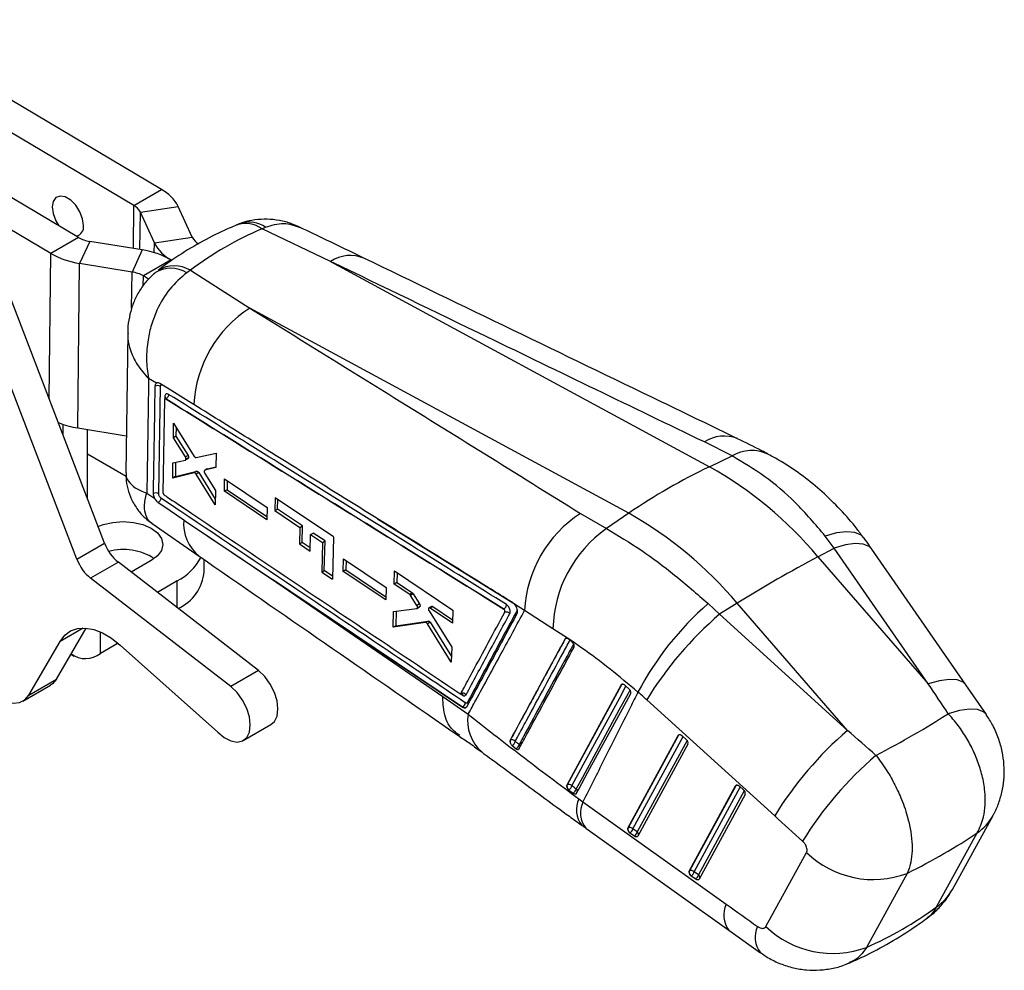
# Model space of a CAD drawing. Extents: x 72 to 515, y 20 to 374.
# Tile 13 of 25: x 420 to 515, y 74 to 166. Entities that reach past the tile are written whole.
import ezdxf

# ---------------------------------------------------------------- set-up
doc = ezdxf.new("R2010")
doc.units = 0
doc.header["$LTSCALE"] = 1.333333
doc.layers.get('0').update_dxf_attribs({"linetype": 'CONTINUOUS'})

msp = doc.modelspace()

# ---------------------------------------------------------------- linework, layer by layer
at = {"color": 7, "linetype": 'CONTINUOUS'}
for p, q in [((434.0606, 149.6568), (406.4024, 166.0279)), ((431.3893, 148.1147), (403.7311, 164.4858)), ((426.0467, 145.0305), (398.3885, 161.4016)), ((423.3754, 143.4884), (395.7173, 159.8595)), ((431.3893, 148.1147), (434.0606, 149.6568)), ((432.0219, 147.4695), (435.6709, 148.0145)), ((433.3761, 144.5046), (432.0219, 147.4695)), ((437.0251, 145.0496), (435.6709, 148.0145)), ((443.7573, 145.8545), (444.0877, 146.0112)), ((450.3661, 142.7219), (443.7573, 145.8545)), ((426.0467, 145.0305), (423.3754, 143.4884)), ((427.1425, 144.6527), (426.1646, 142.5266)), ((432.1972, 143.824), (427.1425, 144.6527)), ((433.3761, 144.5046), (437.0251, 145.0496)), ((432.1972, 143.824), (431.2193, 141.698)), ((428.5716, 115.5458), (418.1565, 142.677)), ((425.9895, 126.6611), (426.1646, 142.5266)), ((431.2193, 141.698), (426.1646, 142.5266)), ((434.9864, 142.8623), (432.3151, 141.3202)), ((450.3661, 142.7219), (486.9144, 122.9305)), ((436.8446, 141.8639), (436.5003, 141.6311)), ((436.8446, 141.8639), (442.5817, 138.2281)), ((425.9003, 114.0037), (415.4852, 141.1349)), ((432.8158, 141.0238), (432.3151, 141.3202)), ((479.1301, 118.4367), (442.5817, 138.2281)), ((430.7959, 135.7971), (430.6192, 122.3504)), ((433.5648, 130.9752), (432.8168, 131.4366)), ((433.7904, 120.3161), (433.963, 130.6657)), ((434.3549, 129.4003), (434.2007, 120.4356)), ((434.4019, 129.4858), (434.3906, 129.4793)), ((434.4733, 129.47), (434.4723, 129.4694)), ((434.4732, 129.4701), (434.4733, 129.47)), ((424.5731, 125.9618), (424.5731, 127.0069)), ((425.9895, 126.6611), (430.6658, 125.8945)), ((426.9302, 119.8217), (426.9302, 126.5069)), ((435.202, 125.7229), (435.2229, 127.1392)), ((435.2229, 127.1392), (437.2217, 123.9217)), ((435.4696, 126.7421), (435.4567, 125.8699)), ((435.4567, 125.8699), (435.202, 125.7229)), ((436.3638, 123.8659), (435.202, 125.7229)), ((435.4567, 125.8699), (436.6185, 124.0129)), ((489.0904, 123.9608), (486.4186, 125.3094)), ((426.9302, 124.1582), (430.6386, 122.0173)), ((435.1661, 123.303), (436.3588, 123.569)), ((436.6185, 124.0129), (436.3638, 123.8659)), ((436.3775, 123.5764), (436.6321, 123.7234)), ((436.6741, 123.7929), (436.4194, 123.6459)), ((437.3991, 123.8015), (439.3266, 124.2331)), ((439.3266, 124.2331), (439.3028, 122.8404)), ((486.9144, 122.9305), (489.0904, 123.9608)), ((435.1441, 121.8353), (435.1661, 123.303)), ((435.4193, 123.3595), (435.3988, 121.9823)), ((438.4783, 122.7215), (438.2234, 122.5744)), ((438.2405, 122.5814), (438.2251, 122.5716)), ((439.3028, 122.8404), (438.2405, 122.5814)), ((438.4953, 122.7285), (438.2405, 122.5814)), ((438.4953, 122.7285), (439.3043, 122.9257)), ((437.2175, 122.3344), (435.1441, 121.8353)), ((435.3988, 121.9823), (435.1441, 121.8353)), ((435.3988, 121.9823), (437.4722, 122.4814)), ((437.4722, 122.4814), (437.2175, 122.3344)), ((437.6496, 122.3627), (437.3949, 122.2156)), ((439.2406, 119.2533), (437.3949, 122.2156)), ((437.6496, 122.3627), (439.25, 119.7943)), ((438.2349, 122.2869), (439.2644, 120.6205)), ((440.128, 120.5587), (440.1494, 121.7649)), ((440.1494, 121.7649), (444.2506, 119.0087)), ((440.3987, 121.5974), (440.3828, 120.7058)), ((439.2644, 120.6205), (439.2406, 119.2533)), ((440.3828, 120.7058), (440.128, 120.5587)), ((440.3828, 120.7058), (444.2327, 118.1155)), ((432.6381, 120.3807), (433.4129, 119.8485)), ((434.3073, 120.2149), (434.3187, 120.2065)), ((444.2263, 117.8008), (440.128, 120.5587)), ((445.0208, 119.9387), (444.9958, 118.6961)), ((450.635, 116.1695), (445.0208, 119.9387)), ((445.2509, 118.8434), (445.2696, 119.7716)), ((444.2506, 119.0087), (444.2263, 117.8008)), ((444.9958, 118.6961), (445.2509, 118.8434)), ((447.6558, 117.2269), (445.2509, 118.8434)), ((436.2046, 117.8102), (436.3827, 117.6905)), ((444.9958, 118.6961), (447.4006, 117.0796)), ((474.4871, 118.4215), (476.9659, 116.9614)), ((479.1301, 118.4367), (476.9659, 116.9614)), ((433.1512, 117.4466), (437.7054, 114.2933)), ((436.3827, 117.6905), (444.7565, 112.0596)), ((447.4006, 117.0796), (447.3659, 115.4842)), ((447.4006, 117.0796), (447.6558, 117.2269)), ((447.6211, 115.6315), (447.6558, 117.2269)), ((448.4046, 114.7847), (448.4402, 116.3807)), ((448.4402, 116.3807), (448.6955, 116.5281)), ((448.4402, 116.3807), (449.5747, 115.618)), ((449.8301, 115.7654), (448.6955, 116.5281)), ((450.635, 116.1695), (450.5387, 112.0708)), ((498.9545, 115.0862), (498.0766, 116.2414)), ((425.9003, 114.0037), (428.5716, 115.5458)), ((447.3659, 115.4842), (447.6211, 115.6315)), ((447.3659, 115.4842), (448.4046, 114.7847)), ((448.4116, 115.0993), (447.6211, 115.6315)), ((449.5747, 115.618), (449.509, 112.765)), ((449.5747, 115.618), (449.8301, 115.7654)), ((449.7643, 112.9125), (449.8301, 115.7654)), ((497.3756, 114.2494), (498.9545, 115.0862)), ((508.0145, 101.9961), (498.9545, 115.0862)), ((511.6433, 101.8853), (502.5833, 114.9754)), ((438.1758, 112.8189), (438.1758, 113.9662)), ((451.5956, 112.8359), (451.6249, 114.0467)), ((451.6249, 114.0467), (455.7257, 111.2901)), ((497.3756, 114.2494), (508.0145, 101.9961)), ((429.8968, 113.7111), (427.2256, 112.169)), ((443.412, 103.2795), (429.8968, 113.7111)), ((433.0581, 113.8716), (431.1306, 112.7588)), ((451.8728, 113.8801), (451.8511, 112.9834)), ((440.7407, 101.7374), (427.2256, 112.169)), ((449.509, 112.765), (449.7643, 112.9125)), ((449.509, 112.765), (450.5387, 112.0708)), ((450.5461, 112.3854), (449.7643, 112.9125)), ((451.8511, 112.9834), (451.5956, 112.8359)), ((455.6936, 110.0778), (451.5956, 112.8359)), ((451.8511, 112.9834), (455.7019, 110.3919)), ((456.5121, 111.6112), (456.5453, 112.8747)), ((456.5453, 112.8747), (462.1606, 109.1074)), ((456.7927, 112.7087), (456.7677, 111.7588)), ((435.5723, 111.9122), (433.6587, 110.8075)), ((444.7565, 112.0596), (461.2089, 100.757)), ((455.7257, 111.2901), (455.6936, 110.0778)), ((456.7677, 111.7588), (456.5121, 111.6112)), ((458.0017, 110.6107), (456.5121, 111.6112)), ((456.7677, 111.7588), (458.2574, 110.7583)), ((458.2574, 110.7583), (458.0017, 110.6107)), ((458.3441, 110.6641), (458.0884, 110.5164)), ((458.6867, 109.5503), (458.0884, 110.5164)), ((458.3441, 110.6641), (458.9425, 109.698)), ((456.4409, 108.954), (458.6717, 109.2492)), ((458.9425, 109.698), (458.6867, 109.5503)), ((458.6977, 109.258), (458.9535, 109.4057)), ((458.9915, 109.4567), (458.7357, 109.3091)), ((460.1061, 109.4594), (459.8503, 109.3117)), ((460.2149, 109.4436), (459.9591, 109.2959)), ((462.1236, 107.8419), (459.9591, 109.2959)), ((460.2149, 109.4436), (462.1327, 108.1554)), ((469.0844, 109.0603), (468.0984, 109.6683)), ((468.0984, 109.6683), (468.1099, 109.6549)), ((486.7848, 109.7228), (487.8843, 108.6954)), ((489.5913, 109.7555), (487.8843, 108.6954)), ((500.2302, 97.5023), (489.5913, 109.7555)), ((456.3999, 107.452), (456.4409, 108.954)), ((456.6934, 108.9875), (456.6554, 107.5995)), ((459.8631, 109.0174), (462.0552, 105.5382)), ((462.1606, 109.1074), (462.1236, 107.8419)), ((467.074, 109.2049), (467.0684, 109.2016)), ((467.0737, 109.2053), (467.074, 109.2049)), ((471.8191, 107.2994), (469.0844, 109.0603)), ((487.8843, 108.6954), (500.2302, 97.5023)), ((423.9276, 102.4564), (426.7869, 107.3626)), ((459.538, 107.8969), (456.3999, 107.452)), ((456.6554, 107.5995), (456.3999, 107.452)), ((456.6554, 107.5995), (459.7938, 108.0446)), ((459.7938, 108.0446), (459.538, 107.8969)), ((459.9625, 107.9271), (459.7066, 107.7794)), ((462.0112, 104.0842), (459.7066, 107.7794)), ((459.9625, 107.9271), (462.0273, 104.6163)), ((421.2563, 100.9143), (424.2707, 106.0868)), ((429.8756, 105.9018), (428.1872, 104.9271)), ((430.084, 105.7214), (439.4837, 97.3367)), ((462.0552, 105.5382), (462.0112, 104.0842)), ((472.9906, 106.3405), (472.9934, 106.3421)), ((473.6603, 106.0377), (473.2685, 106.3441)), ((473.7482, 105.9489), (473.6603, 106.0377)), ((425.3237, 104.852), (425.6319, 104.6741)), ((443.412, 103.2795), (440.7407, 101.7374)), ((420.6714, 100.3178), (423.3427, 101.8599)), ((421.2563, 100.9143), (423.9276, 102.4564)), ((478.4017, 101.8832), (473.1556, 92.2361)), ((478.4017, 101.8832), (478.4292, 101.899)), ((478.7658, 101.8469), (478.7576, 101.8542)), ((479.1577, 101.4922), (478.7658, 101.8469)), ((513.6215, 99.0248), (511.6438, 101.8845)), ((461.2089, 100.757), (463.6375, 99.0573)), ((463.0886, 99.7424), (463.0829, 99.7391)), ((493.2038, 89.2616), (480.8579, 100.4548)), ((441.9435, 96.5254), (444.6148, 98.0675)), ((479.0407, 88.0764), (483.9044, 97.0109)), ((483.9373, 97.0299), (479.0735, 88.0954)), ((483.9044, 97.0109), (483.9373, 97.0299)), ((484.2745, 96.9782), (484.6729, 96.6273)), ((467.6971, 96.5612), (467.6957, 96.5604)), ((467.8741, 96.0457), (468.2556, 95.7351)), ((484.8309, 96.1831), (479.9954, 87.3004)), ((473.1819, 92.2513), (473.1556, 92.2361)), ((484.9509, 83.9312), (489.4243, 92.1485)), ((489.4571, 92.1675), (484.9838, 83.9502)), ((489.4243, 92.1485), (489.4571, 92.1675)), ((473.2872, 91.8063), (473.3536, 91.7485)), ((473.3536, 91.7485), (473.7717, 91.4446)), ((490.3508, 91.3207), (485.9056, 83.1552)), ((489.7943, 92.1158), (490.1928, 91.7649)), ((474.3201, 90.8954), (474.7141, 90.6059)), ((474.7141, 90.6059), (488.5266, 80.7519)), ((510.3484, 82.172), (514.2675, 89.3024)), ((474.9775, 88.0821), (488.7899, 78.2281)), ((479.0735, 88.0954), (479.0407, 88.0764)), ((479.6733, 87.2949), (479.2467, 87.5941)), ((479.9516, 87.7177), (479.525, 88.0169)), ((508.8248, 80.4869), (512.7439, 87.6173)), ((492.3614, 78.5954), (496.2805, 85.7259)), ((484.9838, 83.9502), (484.9509, 83.9312)), ((485.8619, 83.5725), (485.4353, 83.8717)), ((505.9828, 83.7142), (502.0637, 76.5838)), ((485.5836, 83.1497), (485.157, 83.4489)), ((488.7896, 78.2284), (491.8206, 76.068))]:
    msp.add_line(p, q, dxfattribs=at)
at = {"color": 8, "linetype": 'CONTINUOUS'}
for p, q in [((431.3435, 143.964), (431.3893, 148.1147)), ((431.9821, 143.8593), (432.0219, 147.4695)), ((433.3657, 143.5565), (433.3761, 144.5046)), ((423.2209, 129.4843), (423.3754, 143.4884)), ((431.1809, 138.2115), (431.2193, 141.698)), ((432.305, 140.4009), (432.3151, 141.3202)), ((434.3857, 129.698), (434.3819, 129.4698)), ((454.8979, 117.9107), (467.9409, 109.8072)), ((435.5723, 109.3305), (435.5723, 111.9122)), ((426.501, 107.3742), (424.2707, 106.0868)), ((428.1872, 104.9271), (428.1872, 106.9827)), ((462.8763, 101.0409), (463.0989, 100.8913)), ((479.525, 88.0169), (484.3616, 96.9015)), ((484.7539, 96.5394), (479.9516, 87.7177)), ((485.4353, 83.8717), (489.8814, 92.0391)), ((490.2738, 91.677), (485.8619, 83.5725))]:
    msp.add_line(p, q, dxfattribs=at)
at = {"color": 7, "linetype": 'CONTINUOUS', "flags": 128}
for points in [[(426.5323, 146.1857), (426.4479, 146.8315), (426.1917, 147.5071), (425.7947, 148.131), (425.3047, 148.628), (424.7808, 148.938), (424.2863, 149.0238), (423.8807, 148.875), (423.6131, 148.5095), (423.5156, 147.9713), (423.6, 147.3255), (423.8562, 146.6499), (424.1626, 146.1457)], [(437.1749, 128.9211), (436.7072, 129.2118), (434.7954, 130.3999), (433.9024, 130.955)], [(433.7305, 119.4745), (434.1766, 119.1744), (436.2046, 117.8102)], [(427.956, 117.1494), (428.4443, 117.3428), (429.3662, 117.5632), (430.3554, 117.6384), (431.3447, 117.5632), (432.2665, 117.3428), (433.0581, 116.9921), (433.6656, 116.5351), (434.0474, 116.0029), (434.1777, 115.4319), (434.0474, 114.8608), (433.6656, 114.3286), (433.0581, 113.8716)], [(436.3827, 117.6905), (453.9075, 105.9127), (463.0886, 99.7424)], [(463.0829, 99.7391), (448.4042, 109.6074), (444.7565, 112.0596)], [(424.2707, 106.0868), (424.722, 106.6721), (425.2915, 107.0879), (425.9625, 107.3221), (426.7155, 107.3678), (427.5284, 107.2237), (428.3774, 106.894), (429.2377, 106.3883), (430.084, 105.7214)], [(444.6148, 98.0675), (444.949, 98.3628), (445.2056, 98.889), (445.2932, 99.568), (445.2051, 100.3484), (444.948, 101.1709), (444.5414, 101.9731), (444.0161, 102.6942), (443.412, 103.2795)], [(416.4363, 102.5422), (417.0253, 101.7539), (417.6861, 101.0872), (418.3853, 100.5756), (419.0877, 100.245), (419.758, 100.112), (420.3623, 100.1833), (420.8703, 100.4553), (421.2563, 100.9143)], [(423.9276, 102.4564), (423.5416, 101.9974), (423.3427, 101.8599)], [(439.4837, 97.3367), (440.1055, 96.8134), (440.7425, 96.4836), (441.3465, 96.372), (441.8714, 96.4873), (442.2777, 96.8207), (442.5343, 97.3469), (442.6219, 98.0259), (442.5338, 98.8063), (442.2767, 99.6288), (441.8701, 100.431), (441.3448, 101.1521), (440.7407, 101.7374)], [(478.4292, 101.899), (475.7925, 97.0516), (473.1819, 92.2513)], [(474.0906, 91.4478), (474.3097, 91.8505), (475.1895, 93.4675), (478.7092, 99.9359), (479.3133, 101.0461)], [(479.9954, 87.3004), (479.9725, 87.2691), (479.9425, 87.2459), (479.9062, 87.2314), (479.8648, 87.226), (479.8193, 87.2299), (479.7713, 87.243), (479.7222, 87.2649), (479.6733, 87.2949)], [(485.9056, 83.1552), (485.8828, 83.1239), (485.8528, 83.1007), (485.8165, 83.0862), (485.775, 83.0808), (485.7296, 83.0847), (485.6816, 83.0978), (485.6324, 83.1197), (485.5836, 83.1497)]]:
    msp.add_lwpolyline(points, dxfattribs=at)
at = {"color": 8, "linetype": 'CONTINUOUS', "flags": 128}
for points in [[(501.8225, 116.0398), (501.5333, 116.3217), (500.9329, 116.5804), (500.1374, 116.6539), (499.1742, 116.5395), (498.0766, 116.2414)], [(502.5833, 114.9754), (502.3085, 115.2433), (501.7421, 115.4668), (500.9758, 115.5152), (500.0359, 115.3869), (498.9545, 115.0862)], [(473.6404, 92.1666), (473.8601, 92.5708), (474.739, 94.1876), (478.2554, 100.6553), (478.858, 101.7635)], [(478.4292, 101.899), (478.4541, 101.9325), (478.479, 101.9515)], [(511.6433, 101.8853), (511.3685, 102.1533), (510.8021, 102.3768), (510.0358, 102.4252), (509.0959, 102.2968), (508.0145, 101.9961)], [(479.24, 101.3963), (479.0561, 101.0582), (478.1765, 99.441), (474.6588, 92.9725), (474.0561, 91.864)], [(513.6216, 99.0246), (513.3349, 99.3009), (512.7598, 99.5199), (511.9829, 99.5618), (511.0312, 99.4251), (509.9377, 99.1144)], [(483.9373, 97.0299), (483.9619, 97.0631), (483.9728, 97.0727)], [(489.4571, 92.1675), (489.4818, 92.2007), (489.4926, 92.2103)]]:
    msp.add_lwpolyline(points, dxfattribs=at)
at = {"color": 7, "linetype": 'CONTINUOUS'}
for centre, radius, start, end in [((432.217, 146.2387), 3.8836, 27.210529, 61.659944), ((430.665, 146.7718), 1.5257, 27.21056, 61.659859), ((425.6038, 146.0494), 0.9385, 285.443058, 8.353), ((427.6126, 147.7938), 3.1761, 240.46188, 261.488426), ((436.8299, 146.2804), 3.8836, 207.210441, 241.659969), ((438.3819, 145.7472), 1.5257, 207.210535, 241.659926), ((427.3612, 150.5223), 8.0847, 240.461941, 261.488398), ((431.0006, 135.8284), 8.0846, 60.461793, 81.488503), ((430.7493, 138.5569), 3.1761, 60.461833, 81.488448), ((448.9578, 128.2999), 11.7993, 122.709771, 176.982477), ((433.6851, 130.1955), 0.5462, 59.412767, 115.008109), ((434.3007, 129.5444), 0.1755, 3.286354, 61.051681), ((427.365, 135.3548), 8.8018, 248.268866, 261.009757), ((511.7966, 70.8397), 57.7285, 115.532303, 124.46232), ((467.9415, 89.4237), 38.5056, 40.145267, 60.47963), ((433.5111, 119.846), 0.5468, 59.288367, 114.791888), ((480.8623, 108.5024), 11.7911, 122.72976, 177.28834), ((460.1571, 84.9299), 38.5056, 40.145267, 60.47963), ((483.9834, 107.0215), 12.1674, 125.221858, 178.691284), ((432.6072, 117.0649), 4.312, 200.627205, 231.056796), ((430.3608, 109.327), 5.6147, 57.662597, 104.419384), ((429.9359, 115.5228), 4.312, 200.627205, 231.056796), ((433.0419, 116.7442), 5.4544, 297.639969, 332.28022), ((559.417, -2.2102), 131.9544, 118.045522, 121.949101), ((433.7716, 113.2452), 4.4247, 295.484087, 354.471505), ((506.2604, 87.3177), 29.6865, 130.998778, 152.132673), ((511.005, 81.8657), 35.4175, 130.753321, 148.341454), ((426.7367, 106.7698), 2.3451, 233.520564, 308.208363), ((463.0943, 100.6795), 0.419, 36.926029, 110.594981), ((462.8337, 100.2077), 0.5306, 298.714372, 355.420335), ((463.3142, 99.985), 0.3213, 6.289205, 39.460617), ((483.9206, 96.5769), 0.5351, 48.599191, 50.337088), ((523.3513, 70.6721), 35.4181, 130.753412, 148.341252), ((468.0418, 96.4298), 0.3688, 159.129996, 208.892574), ((467.867, 96.1886), 0.4095, 39.906844, 114.500482), ((467.5023, 96.6462), 0.7062, 301.763203, 343.98062), ((467.8751, 96.3377), 0.7127, 302.266053, 344.079176), ((484.4333, 96.2918), 0.4123, 344.711504, 54.458576), ((526.1676, 68.0804), 35.6045, 130.646318, 148.24127), ((473.6118, 92.1181), 0.4501, 162.785491, 223.850934), ((473.351, 91.8837), 0.4046, 44.344071, 114.712652), ((472.8058, 92.4318), 0.8757, 308.722159, 342.372166), ((489.4378, 91.7114), 0.5392, 48.603591, 50.328189), ((473.2103, 92.1314), 0.887, 309.257591, 342.450883), ((489.9531, 91.4294), 0.4123, 344.711646, 54.456541), ((479.5024, 87.9621), 0.4491, 162.739444, 223.639918), ((479.2425, 87.7294), 0.4031, 45.501962, 114.780893), ((479.5593, 88.0378), 0.5427, 225.273611, 234.829182), ((478.6489, 88.2906), 0.9179, 310.639478, 342.650402), ((479.0754, 87.9915), 0.918, 310.639542, 342.647757), ((502.7156, 92.3595), 9.2421, 225.870358, 290.702634), ((485.4127, 83.8169), 0.4492, 162.742859, 223.636503), ((485.1527, 83.5842), 0.4031, 45.501939, 114.779876), ((484.5592, 84.1454), 0.9178, 310.637501, 342.649908), ((485.4699, 83.8929), 0.5432, 225.276616, 234.824239), ((484.9858, 83.8462), 0.9179, 310.639482, 342.650371), ((498.7965, 85.2291), 9.2421, 225.870393, 290.702602)]:
    msp.add_arc(centre, radius, start, end, dxfattribs=at)
at = {"color": 8, "linetype": 'CONTINUOUS'}
for centre, radius, start, end in [((442.1731, 143.7441), 2.6389, 53.106021, 108.900656), ((442.5154, 143.8055), 2.7087, 54.517143, 106.8692), ((452.2743, 139.8217), 3.4717, 68.048798, 123.344734), ((434.9751, 139.1528), 2.91, 58.390501, 122.192619), ((435.2907, 139.28), 3.0152, 58.978219, 121.324533), ((488.3278, 122.4034), 3.4771, 68.171934, 123.303928), ((491.0046, 120.7226), 3.7616, 65.613091, 120.58905), ((440.2494, 117.4561), 4.0602, 174.996183, 231.227246), ((473.1089, 106.2825), 0.1299, 120.355449, 152.684777), ((473.1522, 106.0438), 0.3379, 78.723097, 118.033579), ((478.5847, 101.6105), 0.3278, 83.718135, 118.31872), ((467.545, 98.4112), 3.9605, 170.611306, 228.908603), ((484.0928, 96.7413), 0.3278, 83.415584, 118.310569), ((468.3248, 95.9141), 0.328, 2.869431, 44.065866), ((489.6126, 91.8789), 0.3278, 83.415496, 118.310528), ((473.856, 91.6193), 0.3161, 352.662762, 50.722871), ((476.4499, 89.8444), 2.375, 153.736151, 218.984075), ((476.8476, 89.5529), 2.3792, 153.730934, 218.184198), ((509.9131, 91.708), 4.9747, 304.683244, 331.007326), ((479.7457, 87.4635), 0.3272, 356.143362, 51.00104), ((485.656, 83.3183), 0.3272, 356.142671, 51.00448), ((505.9936, 84.5779), 4.9752, 304.684676, 331.080222), ((490.66, 79.6989), 2.3792, 153.730898, 218.184433), ((493.6845, 77.5446), 2.3777, 153.763795, 218.404428)]:
    msp.add_arc(centre, radius, start, end, dxfattribs=at)
at = {"color": 7, "linetype": 'CONTINUOUS'}
for centre, major_axis, ratio, start_param, end_param in [((480.3257, 70.7464), (-39.1276, 73.8957), 0.6164353, 6.22827, 6.3832189), ((506.7126, 39.3874), (-206.151, 317.4302), 0.0938616, 4.8404385, 4.8496723), ((473.8627, 87.7516), (-14.6454, 17.6938), 0.6037133, 4.9463769, 4.9961859), ((452.8879, 101.3795), (69.7195, 14.6201), 0.3107098, 5.4466594, 5.6027249), ((484.1699, 96.7712), (-0.2322, 0.2805), 0.6037527, 5.0157946, 6.5204085), ((506.7126, 39.3874), (296.1826, -265.2333), 0.0986081, 1.6714419, 1.6806756), ((489.6897, 91.9088), (-0.2322, 0.2805), 0.6037527, 5.0157946, 6.5204085), ((501.7334, 35.3009), (290.5293, -268.4151), 0.0860769, 1.6701913, 1.679425), ((479.3062, 87.8367), (-0.2322, 0.2805), 0.6037527, 0.2372232, 1.7364937), ((452.8879, 101.3795), (72.1037, 4.3338), 0.4147225, 5.5148173, 5.6663593), ((485.2164, 83.6915), (-0.2322, 0.2805), 0.6037527, 0.2372232, 1.7364937), ((533.2319, 92.6097), (316.0573, -222.1099), 0.0919285, 4.6352765, 4.6449184), ((478.9852, 148.8613), (-17.2038, 74.2281), 0.6603274, 3.2644008, 3.4159428)]:
    msp.add_ellipse(centre, major_axis=major_axis, ratio=ratio, start_param=start_param, end_param=end_param, dxfattribs=at)
for points, knots in [([(441.9049, 146.4567), (441.7469, 146.4081), (441.5439, 146.3457), (441.3552, 146.2484), (441.3134, 146.2268)], [0, 0, 0, 0, 0.77824239, 1, 1, 1, 1]), ([(447.4413, 145.9785), (447.1628, 146.11), (446.5207, 146.4134), (445.444, 146.6883), (444.2554, 146.8241), (443.0815, 146.7448), (442.2283, 146.5925), (441.8008, 146.4112), (441.7295, 146.381)], [0, 0, 0, 0, 0.15688036, 0.36171756, 0.5638386, 0.763871, 0.96065207, 1, 1, 1, 1]), ([(441.3198, 146.2413), (440.8361, 146.033), (439.517, 145.465), (437.4433, 144.3738), (435.3999, 143.1016), (434.1976, 142.2082), (433.7235, 141.8559)], [0, 0, 0, 0, 0.1794093, 0.4893066, 0.7986071, 1, 1, 1, 1]), ([(453.5719, 143.0414), (452.369, 143.6223), (450.327, 144.6084), (448.2843, 145.5905), (447.4449, 145.9941)], [0, 0, 0, 0, 0.5891042, 1, 1, 1, 1]), ([(486.4186, 125.3094), (479.4497, 128.677), (467.4352, 134.4828), (455.4143, 140.2851), (450.3661, 142.7219)], [0, 0, 0, 0, 0.5800413, 1, 1, 1, 1]), ([(489.6286, 125.627), (487.1894, 126.806), (475.1749, 132.6131), (463.1522, 138.416), (453.5702, 143.0408)], [0, 0, 0, 0, 0.2030131, 1, 1, 1, 1]), ([(433.4423, 141.5957), (433.2535, 141.4404), (432.7719, 141.0441), (432.1453, 140.2442), (431.56, 139.2552), (431.1369, 138.1822), (430.8867, 137.0564), (430.7806, 136.2516), (430.8014, 135.8243), (430.803, 135.7896)], [0, 0, 0, 0, 0.11099979, 0.28307644, 0.45873969, 0.63334806, 0.8054027, 0.98416923, 1, 1, 1, 1]), ([(436.5003, 141.6311), (435.9243, 141.1397), (434.7892, 140.1714), (433.7037, 138.3205), (433.0665, 136.6324), (432.6995, 135.0451), (432.5655, 133.2803), (432.6927, 132.0459), (432.8158, 131.4419), (432.8168, 131.4366)], [0, 0, 0, 0, 0.2123086, 0.4184499, 0.5447964, 0.671166, 0.8306907, 0.9985147, 1, 1, 1, 1]), ([(442.5817, 138.2281), (447.0464, 135.4544), (457.6777, 128.8499), (468.3163, 122.2498), (474.4871, 118.4215)], [0, 0, 0, 0, 0.4199587, 1, 1, 1, 1]), ([(432.8168, 131.4366), (432.7873, 129.5677), (432.729, 125.8822), (432.6681, 122.1971), (432.6381, 120.3807)], [0, 0, 0, 0, 0.5070976, 1, 1, 1, 1]), ([(433.2819, 120.3424), (433.2852, 120.5375), (433.3019, 121.513), (433.3604, 124.9622), (433.4137, 128.2165), (433.4542, 130.6904)], [0, 0, 0, 0, 0.0565615, 0.2828077, 1, 1, 1, 1]), ([(433.4542, 130.6904), (433.4603, 130.7498), (433.4725, 130.8685), (433.5287, 130.9462), (433.5634, 130.974), (433.5648, 130.9752)], [0, 0, 0, 0, 0.4890733, 0.9781502, 1, 1, 1, 1]), ([(433.9024, 130.955), (433.8536, 130.9793), (433.7535, 131.0291), (433.638, 131.0217), (433.5836, 130.9871), (433.5648, 130.9752)], [0, 0, 0, 0, 0.38413444, 0.78719243, 1, 1, 1, 1]), ([(434.4723, 129.4694), (434.4589, 129.4761), (434.432, 129.4895), (434.3965, 129.4858), (434.37, 129.4645), (434.3571, 129.4328), (434.3555, 129.4086), (434.3549, 129.4003)], [0, 0, 0, 0, 0.2211252, 0.4422432, 0.6636529, 0.8855576, 1, 1, 1, 1]), ([(434.7369, 129.9053), (434.7163, 129.9167), (434.6556, 129.9504), (434.559, 129.966), (434.4657, 129.9289), (434.4006, 129.8393), (434.3907, 129.7453), (434.3857, 129.698)], [0, 0, 0, 0, 0.1130631, 0.3342097, 0.5552373, 0.7762091, 1, 1, 1, 1]), ([(434.4769, 129.5695), (434.4762, 129.5669), (434.4745, 129.561), (434.4534, 129.5206), (434.4174, 129.5002), (434.399, 129.4897)], [0, 0, 0, 0, 0.2669759, 0.6260533, 1, 1, 1, 1]), ([(467.0684, 109.2016), (461.6338, 112.5794), (450.7646, 119.3351), (439.9031, 126.0913), (434.4723, 129.4694)], [0, 0, 0, 0, 0.5, 1, 1, 1, 1]), ([(434.7369, 129.9053), (434.7335, 129.8642), (434.7268, 129.7819), (434.6664, 129.6519), (434.5788, 129.5377), (434.5084, 129.4926), (434.4732, 129.4701)], [0, 0, 0, 0, 0.2500008, 0.5000006, 0.7500003, 1, 1, 1, 1]), ([(434.4733, 129.47), (439.9001, 126.0953), (450.7631, 119.3402), (461.6337, 112.5856), (467.0737, 109.2053)], [0, 0, 0, 0, 0.49956328, 1, 1, 1, 1]), ([(467.3381, 109.6344), (461.898, 113.0156), (451.0271, 119.7722), (440.1638, 126.5296), (434.7369, 129.9053)], [0, 0, 0, 0, 0.5004385, 1, 1, 1, 1]), ([(467.9227, 109.8222), (467.7735, 109.9148), (466.9866, 110.4034), (463.6484, 112.4761), (455.4092, 117.5924), (445.9469, 123.47), (439.0373, 127.7638), (437.1749, 128.9211)], [0, 0, 0, 0, 0.0145447, 0.0767507, 0.3255745, 0.8182256, 1, 1, 1, 1]), ([(492.5488, 124.1481), (492.358, 124.2503), (491.4091, 124.7586), (490.4112, 125.2359), (489.6139, 125.6172)], [0, 0, 0, 0, 0.201111, 1, 1, 1, 1]), ([(436.4194, 123.6459), (436.421, 123.6661), (436.4241, 123.7065), (436.4068, 123.7791), (436.3835, 123.8329), (436.3671, 123.8604), (436.3638, 123.8659)], [0, 0, 0, 0, 0.3075031, 0.6149878, 0.9229668, 1, 1, 1, 1]), ([(436.3759, 123.5792), (436.3825, 123.5823), (436.4016, 123.5914), (436.4138, 123.6192), (436.4185, 123.6415), (436.4194, 123.6459)], [0, 0, 0, 0, 0.2963304, 0.8634006, 1, 1, 1, 1]), ([(436.6185, 124.0129), (436.6309, 123.99), (436.6558, 123.9443), (436.6754, 123.871), (436.6782, 123.821), (436.6748, 123.7974), (436.6741, 123.7929)], [0, 0, 0, 0, 0.30916504, 0.61837375, 0.92668166, 1, 1, 1, 1]), ([(436.6741, 123.7929), (436.6694, 123.7753), (436.6612, 123.7442), (436.64, 123.731), (436.6309, 123.7253)], [0, 0, 0, 0, 0.5664716, 1, 1, 1, 1]), ([(437.2217, 123.9217), (437.2361, 123.9012), (437.2648, 123.8602), (437.316, 123.8186), (437.3626, 123.7982), (437.3881, 123.8005), (437.3991, 123.8015)], [0, 0, 0, 0, 0.266233, 0.5324567, 0.7988445, 1, 1, 1, 1]), ([(498.0766, 116.2414), (497.1308, 117.3547), (495.3084, 119.4998), (492.2548, 122.0918), (490.1527, 123.3334), (489.0904, 123.9608)], [0, 0, 0, 0, 0.3480153, 0.6705312, 1, 1, 1, 1]), ([(501.8014, 116.0244), (501.5865, 116.3259), (500.8845, 117.311), (499.542, 118.8186), (497.8033, 120.5295), (495.9478, 122.0354), (494.2015, 123.2498), (493.0329, 123.8702), (492.5483, 124.1275)], [0, 0, 0, 0, 0.0866675, 0.2831041, 0.4787678, 0.6706142, 0.8634058, 1, 1, 1, 1]), ([(438.205, 122.559), (438.1965, 122.5458), (438.1847, 122.5277), (438.1808, 122.5014), (438.1797, 122.4941)], [0, 0, 0, 0, 0.72387, 1, 1, 1, 1]), ([(438.4787, 122.721), (438.4792, 122.7215), (438.4835, 122.7262), (438.4898, 122.7274), (438.4953, 122.7285)], [0, 0, 0, 0, 0.1203418, 1, 1, 1, 1]), ([(430.6438, 122.3522), (430.6368, 122.1801), (430.6153, 121.6527), (430.7861, 120.7741), (431.153, 119.7352), (431.725, 118.7872), (432.4043, 118.0032), (432.9252, 117.6213), (433.1571, 117.4513)], [0, 0, 0, 0, 0.0898247, 0.2752789, 0.462608, 0.6633695, 0.8501288, 1, 1, 1, 1]), ([(437.3949, 122.2156), (437.3805, 122.236), (437.3518, 122.2768), (437.3007, 122.318), (437.2541, 122.3381), (437.2286, 122.3355), (437.2175, 122.3344)], [0, 0, 0, 0, 0.2653295, 0.5306492, 0.7961297, 1, 1, 1, 1]), ([(437.4722, 122.4814), (437.4869, 122.4824), (437.5162, 122.4843), (437.5674, 122.4571), (437.6137, 122.4149), (437.6387, 122.3785), (437.6496, 122.3627)], [0, 0, 0, 0, 0.2651312, 0.5302465, 0.7956357, 1, 1, 1, 1]), ([(438.1797, 122.4941), (438.179, 122.4785), (438.1774, 122.4422), (438.1922, 122.3756), (438.2151, 122.3209), (438.2315, 122.2928), (438.2349, 122.2869)], [0, 0, 0, 0, 0.2492545, 0.5807076, 0.9122589, 1, 1, 1, 1]), ([(433.4129, 119.8485), (433.3876, 119.9023), (433.3295, 120.0262), (433.2868, 120.1998), (433.2832, 120.3035), (433.2819, 120.3424)], [0, 0, 0, 0, 0.3243249, 0.7465319, 1, 1, 1, 1]), ([(433.4129, 119.8485), (433.4438, 119.7955), (433.5134, 119.6758), (433.6281, 119.5502), (433.7046, 119.4936), (433.7305, 119.4745)], [0, 0, 0, 0, 0.3449917, 0.778733, 1, 1, 1, 1]), ([(434.0036, 119.9027), (434.0022, 119.8819), (433.9984, 119.8262), (433.9657, 119.7277), (433.9029, 119.6213), (433.8214, 119.5301), (433.7606, 119.4929), (433.7305, 119.4745)], [0, 0, 0, 0, 0.1327918, 0.3553212, 0.5712069, 0.7870923, 1, 1, 1, 1]), ([(434.0036, 119.9027), (433.9877, 119.9147), (433.9476, 119.945), (433.8872, 120.0179), (433.8328, 120.1157), (433.7964, 120.2212), (433.7924, 120.2847), (433.7904, 120.3161)], [0, 0, 0, 0, 0.1406316, 0.3553174, 0.5699746, 0.7871384, 1, 1, 1, 1]), ([(463.3625, 100.1653), (458.3997, 103.5017), (449.2514, 109.6518), (439.4659, 116.2304), (434.6427, 119.4731), (434.0036, 119.9027)], [0, 0, 0, 0, 0.5070623, 0.9346842, 1, 1, 1, 1]), ([(434.2007, 120.4356), (434.2018, 120.418), (434.2041, 120.3826), (434.2244, 120.324), (434.2546, 120.2698), (434.2845, 120.2341), (434.3025, 120.2189), (434.3073, 120.2149)], [0, 0, 0, 0, 0.2297658, 0.4595428, 0.6889844, 0.9178229, 1, 1, 1, 1]), ([(434.3187, 120.2065), (434.4198, 120.1386), (435.1542, 119.6456), (438.4214, 117.452), (447.8255, 111.1381), (456.5977, 105.2478), (462.8366, 101.0585)], [0, 0, 0, 0, 0.01064376, 0.07726344, 0.3437422, 1, 1, 1, 1]), ([(476.9659, 116.9614), (478.0974, 116.287), (480.2613, 114.9972), (483.5743, 112.5266), (485.7072, 110.6639), (486.7848, 109.7228)], [0, 0, 0, 0, 0.3516044, 0.672384, 1, 1, 1, 1]), ([(502.5833, 114.9754), (502.5206, 115.0655), (502.2698, 115.4265), (502.0127, 115.7791), (501.8198, 116.0436)], [0, 0, 0, 0, 0.2497089, 1, 1, 1, 1]), ([(437.7055, 114.2915), (437.9235, 114.1407), (446.2676, 108.3708), (454.6095, 102.6001), (462.7334, 96.9801)], [0, 0, 0, 0, 0.02613231, 1, 1, 1, 1]), ([(458.0884, 110.5164), (458.0741, 110.537), (458.0476, 110.5755), (458.0162, 110.5995), (458.0017, 110.6107)], [0, 0, 0, 0, 0.536124, 1, 1, 1, 1]), ([(458.2574, 110.7583), (458.2742, 110.7451), (458.3057, 110.7206), (458.3319, 110.682), (458.3441, 110.6641)], [0, 0, 0, 0, 0.5361726, 1, 1, 1, 1]), ([(458.6717, 109.2492), (458.6855, 109.2533), (458.7138, 109.2617), (458.7282, 109.293), (458.7357, 109.3091)], [0, 0, 0, 0, 0.485886, 1, 1, 1, 1]), ([(458.7357, 109.3091), (458.7396, 109.3274), (458.7475, 109.3641), (458.7375, 109.4343), (458.7158, 109.4987), (458.695, 109.5356), (458.6867, 109.5503)], [0, 0, 0, 0, 0.27270132, 0.54538322, 0.81859463, 1, 1, 1, 1]), ([(458.9425, 109.698), (458.9548, 109.6753), (458.9794, 109.6299), (458.9984, 109.5569), (459.0017, 109.4974), (458.9944, 109.4682), (458.9915, 109.4567)], [0, 0, 0, 0, 0.2748431, 0.5497152, 0.8237274, 1, 1, 1, 1]), ([(458.9915, 109.4567), (458.9851, 109.4406), (458.976, 109.4179), (458.9573, 109.4108), (458.9519, 109.4087)], [0, 0, 0, 0, 0.70778553, 1, 1, 1, 1]), ([(459.8097, 109.2517), (459.8067, 109.2327), (459.8008, 109.1946), (459.8135, 109.1239), (459.8363, 109.063), (459.8561, 109.0294), (459.8631, 109.0174)], [0, 0, 0, 0, 0.2812493, 0.5624779, 0.84434, 1, 1, 1, 1]), ([(459.9591, 109.2959), (459.9421, 109.3051), (459.9081, 109.3237), (459.8626, 109.3214), (459.827, 109.2982), (459.8153, 109.2669), (459.8097, 109.2517)], [0, 0, 0, 0, 0.2543627, 0.5087533, 0.7623515, 1, 1, 1, 1]), ([(460.1077, 109.4568), (460.1122, 109.4603), (460.1281, 109.4724), (460.166, 109.4699), (460.1988, 109.4522), (460.2149, 109.4436)], [0, 0, 0, 0, 0.17171654, 0.5936381, 1, 1, 1, 1]), ([(467.0737, 109.2053), (467.1085, 109.2275), (467.1781, 109.2718), (467.2652, 109.384), (467.3261, 109.512), (467.3341, 109.5936), (467.3381, 109.6344)], [0, 0, 0, 0, 0.2500004, 0.5000002, 0.7500009, 1, 1, 1, 1]), ([(467.6591, 108.7776), (467.661, 108.7814), (467.6805, 108.8202), (467.7023, 108.913), (467.6925, 109.0741), (467.6426, 109.247), (467.5585, 109.4114), (467.4527, 109.5496), (467.3752, 109.6069), (467.3381, 109.6344)], [0, 0, 0, 0, 0.0182715, 0.1844502, 0.350721, 0.5170005, 0.6813869, 0.8477902, 1, 1, 1, 1]), ([(468.0984, 109.6683), (468.0867, 109.6815), (468.0308, 109.744), (467.9703, 109.7877), (467.9227, 109.8222)], [0, 0, 0, 0, 0.2104129, 1, 1, 1, 1]), ([(468.1099, 109.6549), (468.1438, 109.6105), (468.2229, 109.5071), (468.3174, 109.31), (468.3759, 109.092), (468.3863, 108.884), (468.3484, 108.7836), (468.3291, 108.7326)], [0, 0, 0, 0, 0.1568687, 0.3660017, 0.5750051, 0.7837754, 1, 1, 1, 1]), ([(462.9469, 101.0717), (463.0192, 101.2059), (463.3807, 101.877), (464.7892, 104.4908), (466.1274, 106.9714), (467.1758, 108.9149)], [0, 0, 0, 0, 0.0513526, 0.2567631, 1, 1, 1, 1]), ([(463.4293, 100.9312), (464.1336, 102.2386), (465.5424, 104.8534), (466.9535, 107.4695), (467.6591, 108.7776)], [0, 0, 0, 0, 0.4999837, 1, 1, 1, 1]), ([(468.3291, 108.7326), (467.524, 107.2416), (465.9139, 104.2597), (464.3067, 101.2794), (463.5031, 99.7892)], [0, 0, 0, 0, 0.4999998, 1, 1, 1, 1]), ([(468.3854, 109.133), (467.5808, 107.6419), (465.9716, 104.6599), (464.3654, 101.6794), (463.5623, 100.1892)], [0, 0, 0, 0, 0.500012, 1, 1, 1, 1]), ([(463.6375, 99.0573), (463.8845, 99.5106), (464.9478, 101.4624), (466.763, 104.7961), (468.3322, 107.6787), (469.0844, 109.0603)], [0, 0, 0, 0, 0.136056, 0.5859231, 1, 1, 1, 1]), ([(467.1088, 109.1671), (467.1082, 109.1679), (467.0953, 109.1818), (467.0815, 109.192), (467.0684, 109.2016)], [0, 0, 0, 0, 0.0508967, 1, 1, 1, 1]), ([(467.074, 109.2049), (467.0846, 109.1951), (467.0965, 109.1839), (467.1075, 109.1689), (467.1088, 109.1671)], [0, 0, 0, 0, 0.8796629, 1, 1, 1, 1]), ([(467.1758, 108.9149), (467.1802, 108.9267), (467.1897, 108.9521), (467.188, 109.0051), (467.1729, 109.0635), (467.1461, 109.1211), (467.1213, 109.1517), (467.1088, 109.1671)], [0, 0, 0, 0, 0.1822396, 0.39207, 0.5935185, 0.7952637, 1, 1, 1, 1]), ([(467.1758, 108.9149), (467.2016, 108.9247), (467.2597, 108.9468), (467.3681, 108.9467), (467.485, 108.9148), (467.5756, 108.8611), (467.6306, 108.8116), (467.6518, 108.7863), (467.6591, 108.7776)], [0, 0, 0, 0, 0.1717988, 0.3866528, 0.6015053, 0.8163628, 0.9362291, 1, 1, 1, 1]), ([(459.7066, 107.7794), (459.6922, 107.7998), (459.6634, 107.8405), (459.6122, 107.881), (459.5692, 107.8984), (459.5461, 107.8973), (459.538, 107.8969)], [0, 0, 0, 0, 0.2817779, 0.5635367, 0.8452804, 1, 1, 1, 1]), ([(459.7938, 108.0446), (459.8091, 108.0443), (459.8395, 108.0437), (459.891, 108.0127), (459.933, 107.971), (459.9547, 107.9387), (459.9625, 107.9271)], [0, 0, 0, 0, 0.2805989, 0.5611641, 0.8425234, 1, 1, 1, 1]), ([(480.0166, 101.1939), (479.117, 101.9451), (477.3014, 103.461), (474.5403, 105.5447), (472.7438, 106.7032), (471.8191, 107.2994)], [0, 0, 0, 0, 0.3228226, 0.6514591, 1, 1, 1, 1]), ([(473.2685, 106.3441), (473.2394, 106.3634), (473.1813, 106.4019), (473.0982, 106.4153), (473.0307, 106.396), (473.0034, 106.3582), (472.9906, 106.3405)], [0, 0, 0, 0, 0.2579435, 0.5158939, 0.773826, 1, 1, 1, 1]), ([(472.9906, 106.3405), (472.1076, 104.7102), (470.3415, 101.4495), (468.5777, 98.1901), (467.6957, 96.5604)], [0, 0, 0, 0, 0.4999999, 1, 1, 1, 1]), ([(472.9934, 106.3421), (472.0593, 104.6178), (471.006, 102.6734), (469.2408, 99.4132), (468.4094, 97.8772), (467.6971, 96.5612)], [0, 0, 0, 0, 0.5287946, 0.596283, 1, 1, 1, 1]), ([(468.5433, 95.7329), (468.6158, 95.8667), (468.9796, 96.5385), (470.509, 99.3628), (472.2046, 102.4925), (473.6094, 105.0845), (473.8472, 105.5232)], [0, 0, 0, 0, 0.0410064, 0.2059205, 0.8655766, 1, 1, 1, 1]), ([(473.8472, 105.5232), (473.8565, 105.5473), (473.8756, 105.5966), (473.8693, 105.6986), (473.8356, 105.8093), (473.7893, 105.8946), (473.7567, 105.9377), (473.7482, 105.9489)], [0, 0, 0, 0, 0.2203512, 0.4530774, 0.6858055, 0.9185268, 1, 1, 1, 1]), ([(478.7576, 101.8542), (478.7266, 101.8781), (478.6645, 101.9258), (478.5681, 101.9584), (478.4836, 101.9563), (478.4289, 101.9253), (478.4084, 101.8936), (478.4017, 101.8832)], [0, 0, 0, 0, 0.2236663, 0.4473499, 0.6702349, 0.891683, 1, 1, 1, 1]), ([(462.8232, 96.9992), (462.4595, 97.2811), (461.6562, 97.9036), (461.2511, 99.3336), (461.1973, 100.3749), (461.2078, 100.7204), (461.2089, 100.757)], [0, 0, 0, 0, 0.3608551, 0.7969764, 0.9784822, 1, 1, 1, 1]), ([(462.8366, 101.0585), (462.8496, 101.0514), (462.8765, 101.0367), (462.913, 101.0382), (462.9358, 101.0535), (462.9446, 101.068), (462.9469, 101.0717)], [0, 0, 0, 0, 0.2881132, 0.5968195, 0.8955644, 1, 1, 1, 1]), ([(462.9202, 101.0384), (462.9435, 101.0491), (462.9875, 101.0691), (463.0332, 101.0579), (463.0351, 101.0569), (463.0357, 101.0566)], [0, 0, 0, 0, 0.4364866, 0.8245936, 1, 1, 1, 1]), ([(463.024, 101.0636), (463.0462, 101.0442), (463.091, 101.0051), (463.0963, 100.9294), (463.0989, 100.8913)], [0, 0, 0, 0, 0.49692507, 1, 1, 1, 1]), ([(463.0989, 100.8913), (463.113, 100.8825), (463.1671, 100.8487), (463.2596, 100.8227), (463.3634, 100.8425), (463.4073, 100.9016), (463.4293, 100.9312)], [0, 0, 0, 0, 0.1050529, 0.402916, 0.7006343, 1, 1, 1, 1]), ([(480.0166, 101.1939), (479.7731, 100.7112), (478.6753, 98.5352), (476.9047, 95.0085), (475.3864, 91.957), (474.7141, 90.6059)], [0, 0, 0, 0, 0.1370792, 0.6179386, 1, 1, 1, 1]), ([(479.3133, 101.0461), (479.3224, 101.0699), (479.3412, 101.1189), (479.3311, 101.2181), (479.2915, 101.3244), (479.2301, 101.4205), (479.1796, 101.4704), (479.1577, 101.4922)], [0, 0, 0, 0, 0.2004033, 0.4124779, 0.6245469, 0.8366168, 1, 1, 1, 1]), ([(463.5031, 99.7892), (463.4754, 99.7518), (463.4198, 99.6769), (463.2885, 99.6515), (463.1706, 99.6843), (463.1014, 99.7276), (463.0829, 99.7391)], [0, 0, 0, 0, 0.2971959, 0.5943834, 0.8918066, 1, 1, 1, 1]), ([(463.5623, 100.1892), (463.5581, 100.1822), (463.542, 100.1558), (463.5012, 100.1286), (463.4355, 100.1253), (463.3869, 100.152), (463.3625, 100.1653)], [0, 0, 0, 0, 0.1072231, 0.4047648, 0.7023408, 1, 1, 1, 1]), ([(463.6375, 99.0573), (464.4583, 98.4139), (466.0998, 97.127), (468.7212, 95.1047), (471.4505, 93.0275), (473.3635, 91.6061), (474.3201, 90.8954)], [0, 0, 0, 0, 0.2476834, 0.4953597, 0.7476814, 1, 1, 1, 1]), ([(512.7439, 87.6173), (512.9751, 88.1067), (513.3563, 88.9138), (513.5298, 90.3164), (513.5061, 91.6572), (513.2628, 93.0858), (512.8094, 94.5448), (512.2079, 95.9171), (511.4491, 97.2256), (510.6772, 98.295), (510.143, 98.8869), (509.9377, 99.1144)], [0, 0, 0, 0, 0.1640709, 0.2705328, 0.3769948, 0.5010285, 0.6095022, 0.7179765, 0.8254471, 0.9329178, 1, 1, 1, 1]), ([(514.2478, 89.3007), (514.301, 89.387), (514.5616, 89.8097), (514.8863, 90.6565), (515.2045, 91.8065), (515.3534, 93.0046), (515.3463, 94.2256), (515.1726, 95.4768), (514.8128, 96.7534), (514.3081, 97.9613), (513.8263, 98.6821), (513.606, 99.0117)], [0, 0, 0, 0, 0.0296344, 0.145193, 0.2634486, 0.3786356, 0.4974111, 0.6200525, 0.7468627, 0.8842297, 1, 1, 1, 1]), ([(462.7725, 96.9341), (463.1251, 96.7047), (463.8408, 96.2392), (464.5637, 95.6932), (464.9305, 95.4163)], [0, 0, 0, 0, 0.4925996, 1, 1, 1, 1]), ([(467.6957, 96.5604), (467.686, 96.5349), (467.6666, 96.4837), (467.6738, 96.3787), (467.6978, 96.2986), (467.7165, 96.2569), (467.7188, 96.2516)], [0, 0, 0, 0, 0.31799921, 0.63599836, 0.95399555, 1, 1, 1, 1]), ([(467.7188, 96.2516), (467.7379, 96.2157), (467.7759, 96.1439), (467.8352, 96.0786), (467.8686, 96.0504), (467.8741, 96.0457)], [0, 0, 0, 0, 0.4555888, 0.9111611, 1, 1, 1, 1]), ([(468.5606, 96.1422), (468.4784, 96.2089), (468.3516, 96.3117), (468.2255, 96.415), (468.1811, 96.4513)], [0, 0, 0, 0, 0.6479182, 1, 1, 1, 1]), ([(464.9406, 95.4271), (465.453, 95.049), (466.6765, 94.146), (468.7097, 92.6467), (471.0209, 90.952), (472.9833, 89.5202), (474.2037, 88.6417), (474.6048, 88.353)], [0, 0, 0, 0, 0.1733221, 0.4139009, 0.6485571, 0.8844945, 1, 1, 1, 1]), ([(468.2556, 95.7351), (468.2729, 95.7223), (468.319, 95.6883), (468.3952, 95.6602), (468.4725, 95.6638), (468.5201, 95.6953), (468.5383, 95.7248), (468.5433, 95.7329)], [0, 0, 0, 0, 0.1513665, 0.4027794, 0.6542088, 0.9056237, 1, 1, 1, 1]), ([(502.9753, 95.0951), (503.3353, 94.6089), (503.9973, 93.715), (504.815, 92.2543), (505.5237, 90.7084), (506.0404, 89.163), (506.3522, 87.6949), (506.4784, 86.4459), (506.4383, 85.3085), (506.2676, 84.3905), (506.0667, 83.9135), (505.9828, 83.7142)], [0, 0, 0, 0, 0.1330824, 0.2446988, 0.356316, 0.4986686, 0.6048075, 0.7109461, 0.8173192, 0.9236924, 1, 1, 1, 1]), ([(473.1556, 92.2361), (473.1461, 92.2108), (473.1272, 92.1602), (473.1384, 92.0582), (473.1784, 91.9509), (473.2335, 91.8646), (473.274, 91.8206), (473.2872, 91.8063)], [0, 0, 0, 0, 0.2223626, 0.4447061, 0.6676132, 0.8917231, 1, 1, 1, 1]), ([(474.0561, 91.864), (473.9797, 91.9193), (473.8408, 92.02), (473.7026, 92.1211), (473.6404, 92.1666)], [0, 0, 0, 0, 0.5501873, 1, 1, 1, 1]), ([(473.7717, 91.4446), (473.7793, 91.4393), (473.818, 91.4124), (473.8905, 91.379), (473.9797, 91.3692), (474.0506, 91.3925), (474.078, 91.4304), (474.0906, 91.4478)], [0, 0, 0, 0, 0.0605115, 0.3043432, 0.5481628, 0.7919992, 1, 1, 1, 1]), ([(474.5923, 88.3589), (474.6817, 88.2939), (474.8097, 88.201), (474.9398, 88.1099), (474.979, 88.0824)], [0, 0, 0, 0, 0.6988014, 1, 1, 1, 1]), ([(496.2805, 85.7259), (496.2905, 85.7466), (496.3281, 85.8251), (496.347, 85.999), (496.2988, 86.2252), (496.1934, 86.4604), (496.0586, 86.6595), (495.939, 86.7765), (495.8941, 86.8206)], [0, 0, 0, 0, 0.0760425, 0.2869516, 0.4978095, 0.6404233, 0.8648342, 1, 1, 1, 1]), ([(507.9317, 79.4485), (508.0774, 79.548), (508.5703, 79.8847), (509.2769, 80.6194), (509.9373, 81.4363), (510.2284, 81.9908), (510.3255, 82.1757)], [0, 0, 0, 0, 0.1442631, 0.4878516, 0.8291907, 1, 1, 1, 1]), ([(500.2507, 75.0156), (500.7664, 75.2443), (502.1429, 75.8548), (504.3213, 77.0202), (506.4093, 78.3211), (507.6376, 79.2084), (508.0824, 79.5297)], [0, 0, 0, 0, 0.1888858, 0.5042219, 0.8204521, 1, 1, 1, 1]), ([(491.5518, 78.5957), (491.5556, 78.593), (491.6376, 78.535), (491.8049, 78.4459), (492.0062, 78.4062), (492.1793, 78.4283), (492.2935, 78.4916), (492.3445, 78.5696), (492.3614, 78.5954)], [0, 0, 0, 0, 0.01192893, 0.25644637, 0.50113967, 0.64186939, 0.88125565, 1, 1, 1, 1]), ([(491.833, 76.0854), (492.0778, 75.9109), (492.6803, 75.4815), (493.7507, 74.9837), (494.995, 74.585), (496.2784, 74.3815), (497.5735, 74.3645), (498.8497, 74.5574), (499.8035, 74.8034), (500.2911, 75.0494), (500.3939, 75.1012)], [0, 0, 0, 0, 0.0997375, 0.2454512, 0.3901609, 0.5331522, 0.6759643, 0.818667, 0.9617941, 1, 1, 1, 1])]:
    msp.add_open_spline(points, degree=3, knots=knots, dxfattribs=at)
at = {"color": 8, "linetype": 'CONTINUOUS'}
for points, knots in [([(444.0877, 146.0112), (444.6756, 146.1988), (445.8335, 146.5683), (446.9137, 146.1845), (447.4455, 145.9955)], [0, 0, 0, 0, 0.5077301, 1, 1, 1, 1]), ([(430.8285, 135.7909), (430.8201, 135.6217), (430.7932, 135.0851), (431.0532, 134.062), (431.672, 132.75), (432.3893, 131.8649), (432.8131, 131.4403), (432.8168, 131.4366)], [0, 0, 0, 0, 0.1145205, 0.363166, 0.6721075, 0.9971238, 1, 1, 1, 1]), ([(433.963, 130.6657), (433.964, 130.6807), (433.9668, 130.7247), (433.9899, 130.7823), (434.0379, 130.8204), (434.0937, 130.8282), (434.1332, 130.8093), (434.1484, 130.8021)], [0, 0, 0, 0, 0.1258036, 0.3668734, 0.6079665, 0.8490784, 1, 1, 1, 1]), ([(434.4022, 129.4838), (434.4087, 129.4873), (434.4239, 129.4952), (434.4499, 129.4869), (434.4673, 129.4743), (434.4732, 129.4701)], [0, 0, 0, 0, 0.3351209, 0.7761161, 1, 1, 1, 1]), ([(430.6531, 122.3497), (430.6446, 122.2624), (430.6164, 121.9706), (430.8657, 121.4661), (431.4778, 120.867), (432.204, 120.5269), (432.6344, 120.382), (432.6381, 120.3807)], [0, 0, 0, 0, 0.1046996, 0.3499378, 0.6651138, 0.9971085, 1, 1, 1, 1]), ([(433.1683, 117.4711), (433.0753, 117.5285), (432.799, 117.6992), (432.511, 118.2368), (432.3687, 119.1213), (432.5074, 119.9321), (432.637, 120.3769), (432.6381, 120.3807)], [0, 0, 0, 0, 0.12202039, 0.36251529, 0.67159405, 0.99716426, 1, 1, 1, 1]), ([(468.1811, 96.4513), (468.2539, 96.5858), (468.6177, 97.2583), (470.146, 100.0832), (471.8317, 103.1973), (473.2271, 105.7738), (473.4564, 106.1972)], [0, 0, 0, 0, 0.0414139, 0.2070687, 0.8696884, 1, 1, 1, 1]), ([(473.8128, 105.8428), (473.7562, 105.7383), (473.4079, 105.0955), (471.8934, 102.2994), (470.1992, 99.1704), (468.7975, 96.5801), (468.5606, 96.1422)], [0, 0, 0, 0, 0.032319, 0.1987677, 0.8645629, 1, 1, 1, 1]), ([(463.0886, 99.7424), (463.1411, 99.7163), (463.2462, 99.6642), (463.3634, 99.6608), (463.4098, 99.6978), (463.4216, 99.7071)], [0, 0, 0, 0, 0.427373, 0.8545333, 1, 1, 1, 1]), ([(507.9245, 79.459), (508.052, 79.5435), (508.426, 79.7914), (508.6663, 80.2105), (508.8248, 80.4869)], [0, 0, 0, 0, 0.340699, 1, 1, 1, 1]), ([(502.0637, 76.5838), (501.8775, 76.3196), (501.5053, 75.7917), (500.9254, 75.3101), (500.5182, 75.1577), (500.3898, 75.1096)], [0, 0, 0, 0, 0.4067455, 0.8128349, 1, 1, 1, 1])]:
    msp.add_open_spline(points, degree=3, knots=knots, dxfattribs=at)

doc.saveas('drawing.dxf')
